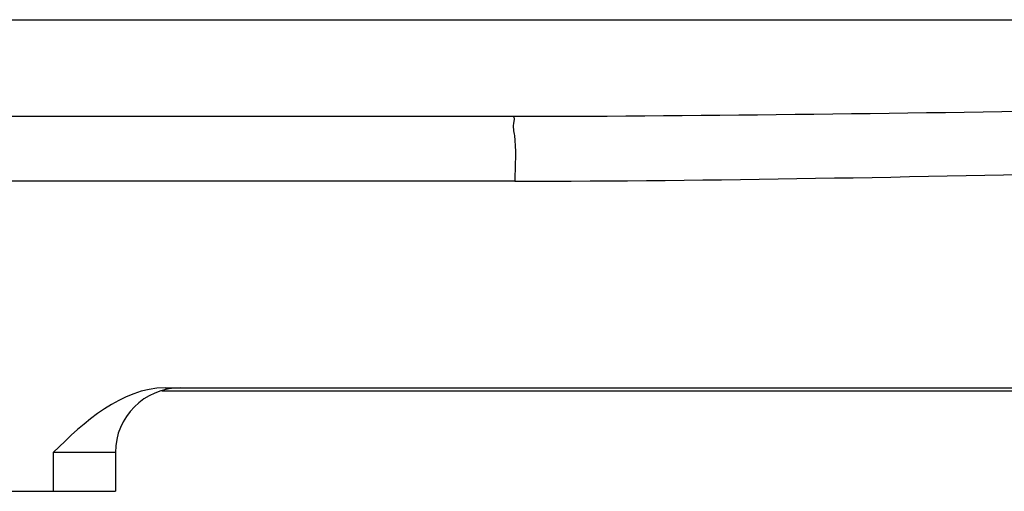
# Model space of a CAD drawing. Header units: millimetres. Extents: x 0 to 14268, y 0 to 10092.
# Tile 2 of 122: x 3510 to 3587, y 5426 to 5462. Entities that reach past the tile are written whole.
import ezdxf

# ---------------------------------------------------------------- set-up
doc = ezdxf.new("R2010")
doc.units = ezdxf.units.MM
doc.header["$LTSCALE"] = 784.74
doc.layers.add('304103000035DXF_CONTINUOUS_LINE', color=7, linetype='CONTINUOUS')
doc.layers.add('304105000429DXF_CONTINUOUS_LINE', color=7, linetype='CONTINUOUS')

msp = doc.modelspace()

# ---------------------------------------------------------------- linework, layer by layer
at = {"layer": '304103000035DXF_CONTINUOUS_LINE', "color": 9, "linetype": 'Continuous'}
for p, q in [((3219.282, 5462.397), (3595.812, 5462.387)), ((3548.785, 5449.897), (3212.87, 5449.897)), ((3517.87, 5428.897), (3513.061, 5428.897)), ((3513.061, 5428.897), (3513.061, 5425.897))]:
    msp.add_line(p, q, dxfattribs=at)
at = {"layer": '304103000035DXF_CONTINUOUS_LINE', "color": 7, "linetype": 'Continuous'}
for p, q in [((3548.653, 5454.897), (3217.87, 5454.897)), ((3521.708, 5433.897), (3734.031, 5433.897)), ((3517.87, 5428.897), (3517.87, 5425.897)), ((3212.87, 5425.897), (3517.87, 5425.897))]:
    msp.add_line(p, q, dxfattribs=at)
msp.add_arc((3522.87, 5428.897), 5, 90, 180, dxfattribs=at)
at = {"layer": '304103000035DXF_CONTINUOUS_LINE', "color": 9, "linetype": 'Continuous'}
msp.add_open_spline([(3548.653, 5454.897), (3548.771, 5454.897), (3548.593, 5454.12), (3548.944, 5452.854), (3548.785, 5451.075), (3548.785, 5449.897)], degree=3, knots=[0, 0, 0, 0, 0.070817, 0.29348, 1, 1, 1, 1], dxfattribs=at)
for points in [[(3595.203, 5455.375), (3579.686, 5455.186), (3564.17, 5454.897), (3548.653, 5454.897)], [(3548.785, 5449.897), (3564.305, 5449.897), (3579.823, 5450.282), (3595.341, 5450.534)]]:
    msp.add_open_spline(points, degree=3, dxfattribs=at)
at = {"layer": '304103000035DXF_CONTINUOUS_LINE', "color": 7, "linetype": 'Continuous'}
msp.add_open_spline([(3521.708, 5433.897), (3518.379, 5433.897), (3515.414, 5431.253), (3513.061, 5428.897)], degree=3, dxfattribs=at)
at = {"layer": '304105000429DXF_CONTINUOUS_LINE', "color": 7, "linetype": 'Continuous'}
msp.add_line((3606.188, 5433.635), (3521.454, 5433.635), dxfattribs=at)

doc.saveas('drawing.dxf')
